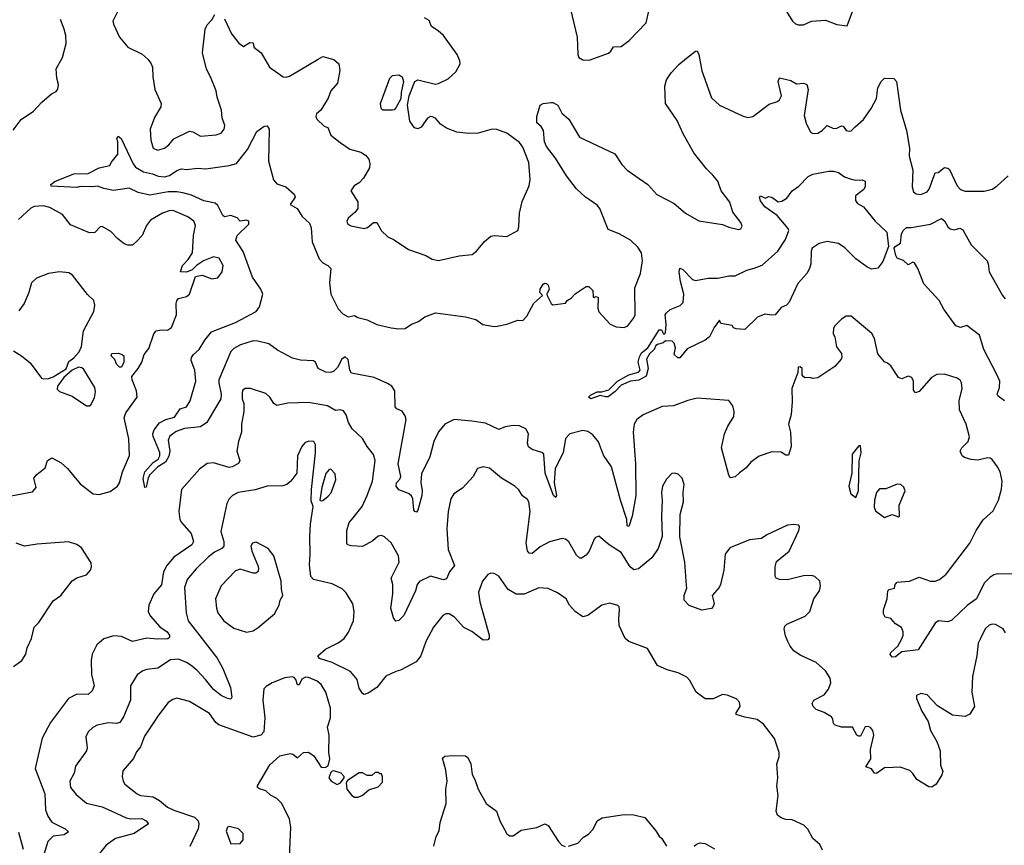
# Model space of a CAD drawing. Extents: x 2057697 to 2160550, y 827490 to 1016834.
# Tile 199 of 256: x 2074904 to 2081111, y 909101 to 914304. Entities that reach past the tile are written whole.
import ezdxf

# ---------------------------------------------------------------- set-up
doc = ezdxf.new("R2010")
doc.units = 0

msp = doc.modelspace()

# ---------------------------------------------------------------- linework, layer by layer
at = {"layer": '0CON20XD'}
for points in [[(2075546.7, 914405), (2075491.9, 914295), (2075495.7, 914275), (2075534.4, 914195), (2075585, 914131.2), (2075677.3, 914087.3), (2075715, 914053.3), (2075734, 914025), (2075742, 914005), (2075742.9, 913945), (2075756, 913865), (2075796.7, 913775), (2075793.3, 913755), (2075753.2, 913686.8), (2075727.5, 913615), (2075730.6, 913545), (2075746, 913495), (2075771.9, 913481.9), (2075816.3, 913493.7), (2075845, 913516.2), (2075875.7, 913554.3), (2075975, 913600.6), (2075995, 913598.1), (2076045, 913569.4), (2076142.3, 913577.7), (2076175, 913589.4), (2076193.6, 913615), (2076197.8, 913637.8), (2076181.4, 913685), (2076177.1, 913735), (2076150, 913815), (2076142.9, 913855), (2076107.1, 913945), (2076081.7, 913991.7), (2076057.1, 914095), (2076073.8, 914245), (2076085, 914272.5), (2076115, 914302.5), (2076135, 914337.5)], [(2078365.6, 914415), (2078417.8, 914195), (2078422, 914085), (2078430, 914065), (2078455, 914052), (2078495, 914048.6), (2078616.9, 914093.1), (2078631.5, 914105), (2078646.9, 914133.1), (2078695, 914135.4), (2078746.5, 914173.5), (2078853.1, 914285), (2078872.1, 914367.9)], [(2076195, 914308.8), (2076239.4, 914215), (2076285, 914155.8), (2076315, 914136.2), (2076355, 914161.2), (2076375, 914157.5), (2076381.2, 914131.2), (2076425.7, 914095), (2076478, 914005), (2076564.4, 913944.4), (2076585, 913941.4), (2076605, 913948), (2076786.2, 914055), (2076815, 914072), (2076885, 914052.5), (2076915.8, 914025), (2076921.4, 913985), (2076908, 913905), (2076866.2, 913855), (2076849.7, 913810.3), (2076802, 913735), (2076775, 913711.2), (2076771.9, 913695), (2076777.3, 913677.3), (2076823.9, 913633.9), (2076846.7, 913625), (2076866.1, 913576.1), (2076925, 913530), (2076985, 913488.8), (2077055, 913469.2), (2077085, 913450), (2077104.5, 913424.5), (2077112.5, 913395), (2077109.5, 913370.5), (2077071.2, 913305), (2077043.7, 913276.3), (2077013.6, 913256.4), (2076992, 913225), (2077035.8, 913155.8), (2077035.8, 913115), (2077019.7, 913090.3), (2076975.9, 913054.1), (2076966.2, 913035), (2076968.8, 913025), (2076973.8, 913015), (2076992.5, 913005), (2077075, 912988.6), (2077096.6, 912993.4), (2077135, 913026.2), (2077155, 913026.7), (2077184.3, 912974.3), (2077225.7, 912935.7), (2077265, 912916), (2077355, 912856.2), (2077465, 912817.5), (2077505, 912794.2), (2077545, 912785.7), (2077675, 912815.8), (2077755.8, 912824.2), (2077784.4, 912845.6), (2077833.7, 912906.3), (2077875, 912939.2), (2077895, 912944.2), (2077975, 912938), (2078043.8, 912976.2), (2078050.7, 912999.3), (2078055.7, 913085), (2078070.9, 913159.1), (2078115, 913257.5), (2078122.7, 913297.3), (2078114.4, 913405), (2078075, 913501.2), (2078055, 913529.2), (2077975, 913590), (2077912.6, 913612.6), (2077882.5, 913615), (2077795, 913590), (2077735, 913586.2), (2077660, 913595), (2077595, 913620.8), (2077556, 913645), (2077525, 913684), (2077505, 913692), (2077495, 913693.8), (2077476, 913684), (2077435, 913626.7), (2077415, 913616.2), (2077393, 913623), (2077364.3, 913665), (2077350, 913765), (2077359.2, 913825), (2077395, 913914), (2077415, 913924.2), (2077525, 913898.6), (2077545, 913902.9), (2077605, 913931.2), (2077653.8, 913975), (2077680.8, 914025), (2077679.4, 914045), (2077661.1, 914085), (2077575, 914204.2), (2077542.5, 914235), (2077501.1, 914261.1), (2077485, 914300), (2077456.6, 914316.6)], [(2079738, 914355), (2079776.2, 914295), (2079795, 914278.8), (2079812.7, 914272.7), (2079845, 914272), (2079895, 914295.7), (2079985, 914301.2), (2080055, 914273.3), (2080120, 914265), (2080153.8, 914355)], [(2074862.7, 913607.3), (2074912.5, 913675), (2074991.7, 913728.3), (2075043.8, 913785), (2075105, 913837.5), (2075135, 913852.5), (2075143.9, 913866.1), (2075148, 913895), (2075137.5, 913935), (2075134.4, 913995), (2075173.3, 914066.7), (2075197.6, 914155), (2075194, 914205), (2075185.3, 914245), (2075161.5, 914305)], [(2080465, 910402.5), (2080473.8, 910425), (2080473.8, 910445), (2080464.1, 910474.1), (2080426.1, 910496.1), (2080395, 910530), (2080359.3, 910539.3), (2080348.8, 910558.8), (2080349.2, 910585), (2080372.2, 910655), (2080376.4, 910703.6), (2080385, 910712.5), (2080419.3, 910720.7), (2080422.5, 910745), (2080435, 910760), (2080514.3, 910765.7), (2080575, 910790), (2080645, 910765.5), (2080675, 910765.5), (2080702, 910775), (2080745, 910808.9), (2080894.6, 911005), (2080933.2, 911085), (2080978.9, 911151.1), (2081041.3, 911208.7), (2081073.8, 911275), (2081093.6, 911345), (2081098.8, 911395), (2081084.6, 911454.6), (2081069.4, 911485), (2081035, 911531.2), (2081021.2, 911541.2), (2081005, 911542.5), (2080945, 911527.1), (2080902.9, 911532.9), (2080860, 911545), (2080846.7, 911555), (2080833.9, 911583.9), (2080844, 911605), (2080884.5, 911645.5), (2080891.9, 911675), (2080870, 911755), (2080829.7, 911845), (2080827.7, 911905), (2080846.6, 911976.6), (2080842.5, 912015), (2080832.9, 912032.9), (2080815, 912044.2), (2080735, 912070.8), (2080685, 912066.9), (2080652, 912048), (2080575, 911961.2), (2080551.7, 911951.7), (2080538.8, 911968.8), (2080539.4, 912025), (2080528.9, 912048.9), (2080505, 912057.5), (2080465, 912041.2), (2080445, 912050), (2080395, 912122.5), (2080375, 912140), (2080355, 912147.5), (2080315, 912197.5), (2080293.1, 912295), (2080276.4, 912326.4), (2080145, 912436.2), (2080115, 912436.2), (2080085, 912416.7), (2080042.5, 912375), (2080035, 912360), (2080032.5, 912325), (2080042.5, 912305), (2080053.3, 912243.3), (2080085, 912200), (2080087.5, 912175), (2080082.5, 912165), (2080042.3, 912117.7), (2079935, 912047.5), (2079905, 912042.5), (2079885, 912050), (2079855, 912047.5), (2079845, 912052.5), (2079837.5, 912065), (2079836, 912105), (2079825, 912116), (2079812, 912115), (2079809.2, 912080.8), (2079771.2, 911978.8), (2079773.5, 911895), (2079767.3, 911815), (2079751.2, 911755), (2079762.7, 911705), (2079766.7, 911615), (2079750, 911560), (2079735, 911560), (2079705, 911578.8), (2079645, 911581.2), (2079565, 911554), (2079513.8, 911515), (2079485, 911479.2), (2079441.1, 911448.9), (2079415, 911421.9), (2079385, 911416.2), (2079374.3, 911434.3), (2079328.9, 911605), (2079347.5, 911695), (2079368.1, 911741.9), (2079406.1, 911803.9), (2079407.3, 911835), (2079399.8, 911869.8), (2079374.2, 911904.2), (2079175, 911918), (2079115.9, 911904.1), (2079025, 911870.8), (2078955, 911865.5), (2078835.3, 911814.7), (2078795.6, 911785), (2078778.2, 911755), (2078771.2, 911705), (2078786.2, 911505), (2078788.2, 911305), (2078765.6, 911174.4), (2078745, 911110), (2078734.3, 911114.3), (2078732, 911155), (2078691.5, 911275), (2078635.9, 911485), (2078585, 911558.6), (2078553.5, 911643.5), (2078517.2, 911687.2), (2078485, 911708.9), (2078455, 911715.5), (2078372, 911695), (2078345.3, 911664.7), (2078331.2, 911575), (2078280.9, 911475), (2078272.9, 911385), (2078289.2, 911305), (2078285, 911293.3), (2078270, 911305), (2078216.9, 911445), (2078207.5, 911565), (2078195, 911576.5), (2078135, 911595.7), (2078112.8, 911612.8), (2078105.6, 911635), (2078111.1, 911695), (2078095, 911725.7), (2078055, 911744.2), (2078015, 911747.5), (2077965, 911737.5), (2077925, 911722), (2077841.2, 911761.2), (2077754, 911774), (2077643.3, 911785), (2077585, 911755.6), (2077545, 911707.5), (2077515, 911646.2), (2077490.5, 911549.5), (2077437.3, 911442.7), (2077433.8, 911386.2), (2077441.8, 911335), (2077439.6, 911305), (2077415, 911212.5), (2077405, 911201.2), (2077395, 911203.8), (2077388.8, 911215), (2077383.3, 911285), (2077375, 911302.5), (2077355, 911318.8), (2077295, 911342), (2077277.5, 911365), (2077279.4, 911385), (2077301.2, 911408.8), (2077306.9, 911425), (2077289.1, 911505), (2077341.5, 911785), (2077335, 911807.5), (2077315, 911837.1), (2077282.1, 911852.1), (2077270.6, 911865), (2077268.5, 911965), (2077249.2, 911995), (2077222.1, 912012.1), (2077138.7, 912048.7), (2076996.4, 912076.4), (2076986, 912096), (2076975, 912161.5), (2076955, 912178.9), (2076935, 912165.3), (2076907.7, 912112.3), (2076885, 912089.5), (2076865, 912080.4), (2076835, 912082.2), (2076785.5, 912105.5), (2076768.6, 912145), (2076756.2, 912155), (2076675, 912158.2), (2076625, 912171.6), (2076530.4, 912220.4), (2076475, 912260.9), (2076405, 912278.2), (2076375, 912279.5), (2076296, 912255), (2076255, 912232.2), (2076235, 912212), (2076160.4, 912035), (2076159, 912015), (2076174.4, 911945), (2076172.4, 911915), (2076099.5, 911790.5), (2076084.7, 911765.3), (2076045, 911738.6), (2075943.4, 911726.6), (2075891.5, 911708.5), (2075851.4, 911678.6), (2075839.2, 911655), (2075850.5, 911585), (2075845, 911553.8), (2075822.9, 911515), (2075774.5, 911485.5), (2075724.2, 911435.8), (2075713.2, 911416.8), (2075701.7, 911358.3), (2075694, 911355), (2075682.2, 911412.2), (2075693.1, 911455), (2075745, 911512.5), (2075776.2, 911535), (2075787.5, 911555), (2075787.3, 911577.3), (2075746.4, 911676.4), (2075744.2, 911695), (2075751.2, 911718.8), (2075785, 911762.9), (2075825, 911784.2), (2075880.7, 911799.3), (2075915, 911852.5), (2075955, 911864.2), (2075978.3, 911901.7), (2076014.6, 912025), (2076009.1, 912095), (2075986.1, 912156.1), (2075987.3, 912175), (2075999.2, 912195), (2076035.5, 912225), (2076070.7, 912285), (2076112.4, 912337.6), (2076265, 912395.3), (2076394.4, 912465), (2076416.4, 912495), (2076437.8, 912575), (2076425.3, 912605), (2076371.4, 912681.4), (2076312.3, 912842.3), (2076267.4, 912915), (2076276.1, 912945), (2076348.6, 913015), (2076349.2, 913035), (2076335, 913040), (2076295, 913034.4), (2076275, 913055.4), (2076235, 913069.7), (2076195, 913062.5), (2076185, 913070.8), (2076152.6, 913132.6), (2076137, 913147), (2076065, 913161.9), (2075987.9, 913197.9), (2075933, 913213), (2075895, 913219.6), (2075840.6, 913219.4), (2075725, 913197.6), (2075650, 913215), (2075595, 913241.5), (2075495, 913226.9), (2075435, 913240), (2075395.7, 913255.7), (2075365, 913250.8), (2075286.2, 913253.8), (2075265, 913247.5), (2075103.3, 913255), (2075100, 913265), (2075125, 913284.2), (2075245, 913333.6), (2075335.5, 913334.5), (2075405, 913370), (2075472.5, 913385), (2075481.2, 913405), (2075523.1, 913456.9), (2075522.5, 913535), (2075517.1, 913555), (2075525, 913569.2), (2075544.2, 913555), (2075620, 913395), (2075635, 913375.6), (2075684.7, 913344.7), (2075742, 913332), (2075777, 913317), (2075816.1, 913313.9), (2075848, 913322), (2075895, 913354.4), (2075925, 913364.3), (2075955, 913359.4), (2076025, 913368.1), (2076076.6, 913363.4), (2076224.4, 913385.6), (2076271.7, 913398.3), (2076340, 913485), (2076399.6, 913600.4), (2076445, 913633.8), (2076465, 913636), (2076476.4, 913613.6), (2076472.7, 913412.7), (2076504, 913295), (2076525, 913268.8), (2076581.2, 913251.2), (2076634.2, 913204.2), (2076640, 913185), (2076610, 913140), (2076654, 913115), (2076685, 913064), (2076731.1, 913021.1), (2076741.3, 912991.3), (2076748.6, 912905), (2076793, 912797), (2076815, 912772), (2076846.2, 912755), (2076866.2, 912735), (2076857.5, 912645), (2076865.8, 912575), (2076911.7, 912481.7), (2076940.3, 912450.3), (2076975, 912432), (2077015, 912440), (2077036.4, 912426.4), (2077095, 912411.8), (2077155, 912382.5), (2077245, 912361.5), (2077295, 912355.6), (2077335, 912358.1), (2077375, 912385.8), (2077418.7, 912401.3), (2077458.6, 912431.4), (2077525, 912455.6), (2077715, 912431.2), (2077780, 912415), (2077823, 912383), (2077895, 912370), (2077915, 912372.9), (2077975, 912385.8), (2078045, 912410), (2078075, 912408.8), (2078100.8, 912435), (2078145, 912517.1), (2078181.1, 912548.9), (2078200, 912565), (2078183.8, 912585), (2078184.3, 912605), (2078205, 912637.5), (2078215, 912643.3), (2078225, 912642.5), (2078235, 912630), (2078241.2, 912605), (2078227.5, 912575), (2078230, 912565), (2078254.2, 912515), (2078266.1, 912506.1), (2078345, 912516.7), (2078356.1, 912533.9), (2078381.2, 912548.8), (2078405, 912576.7), (2078475, 912622.5), (2078493, 912623), (2078517, 912597), (2078520, 912555), (2078527, 912553), (2078535, 912560), (2078550, 912555), (2078548.8, 912485), (2078555, 912462.5), (2078625.9, 912385.9), (2078665, 912368), (2078715, 912364.3), (2078738.8, 912375), (2078775.8, 912425), (2078784.2, 912445), (2078782.9, 912615), (2078818.1, 912705), (2078831.1, 912785), (2078823.1, 912835), (2078801.3, 912871.3), (2078755, 912914), (2078684.2, 912954.2), (2078615, 912981.2), (2078560.6, 913115), (2078544.3, 913135), (2078502, 913165), (2078470.6, 913185), (2078415, 913237.8), (2078351, 913321), (2078282.2, 913432.2), (2078225.5, 913505), (2078212.9, 913535), (2078206.6, 913606.6), (2078190.9, 913630.9), (2078164, 913655), (2078163.8, 913695), (2078186, 913765), (2078205, 913775.5), (2078255, 913783.3), (2078265, 913783.3), (2078296.7, 913765), (2078322.5, 913715), (2078365, 913676.2), (2078434, 913564), (2078655, 913458.9), (2078700.9, 913390.8), (2078733.5, 913355), (2078865, 913265.5), (2078921.7, 913201.7), (2078981.8, 913171.8), (2079030, 913145), (2079100.8, 913085), (2079185, 913035.6), (2079335, 913012.9), (2079375, 912995.8), (2079435, 912981.2), (2079450, 912985), (2079457.7, 913002.3), (2079450, 913025), (2079400.9, 913090.9), (2079380.8, 913155), (2079325.6, 913225), (2079305, 913285.6), (2079274.4, 913325), (2079233.4, 913363.4), (2079155, 913464.4), (2079086.1, 913585), (2079049.3, 913669.3), (2078975.9, 913775.9), (2078970.8, 913885), (2078982, 913925), (2079011.5, 913968.5), (2079058.8, 914021.2), (2079107.8, 914062.2), (2079165, 914106.7), (2079175, 914107.5), (2079185.8, 914085), (2079205, 913982.5), (2079265, 913811.2), (2079315.8, 913765.8), (2079465, 913696.7), (2079495, 913686.7), (2079525, 913693.3), (2079629.1, 913770.9), (2079681.7, 913788.3), (2079695, 913800), (2079707.1, 913825), (2079686.2, 913915), (2079695, 913936.7), (2079765, 913920), (2079800.7, 913900.7), (2079845, 913903.3), (2079866.2, 913895), (2079874, 913865), (2079849.5, 913699.5), (2079861.2, 913651.2), (2079890, 913595), (2079905, 913587.5), (2079935, 913590), (2079964.1, 913605.9), (2079995, 913638), (2080035, 913617.5), (2080055, 913620), (2080085, 913635.6), (2080095, 913634), (2080115, 913606.7), (2080135, 913601.2), (2080146.8, 913603.2), (2080171.8, 913628.2)], [(2077255, 913733.8), (2077193.9, 913733.9), (2077183.3, 913745), (2077178, 913775), (2077236.7, 913935), (2077255, 913953.3), (2077295, 913956), (2077315, 913943.3), (2077324.2, 913915), (2077308.1, 913845), (2077306.4, 913805), (2077275, 913748.8), (2077265, 913736.2), (2077255, 913733.8)], [(2080171.8, 913628.2), (2080223.5, 913675), (2080271.5, 913745), (2080305, 913806.7), (2080314.4, 913875), (2080334.2, 913915), (2080356.7, 913935), (2080415, 913934.4), (2080432.2, 913915), (2080457.1, 913735), (2080494.4, 913605), (2080512.9, 913495), (2080510.8, 913445), (2080534.5, 913355), (2080530.8, 913250.8), (2080539.3, 913219.3), (2080555, 913205.8), (2080585, 913201.4), (2080625, 913220), (2080637.1, 913235), (2080675, 913338.8), (2080695, 913342), (2080735, 913371.9), (2080755, 913368.6), (2080765, 913360), (2080815, 913257.5), (2080835, 913232.9), (2080865, 913223.3), (2080936.7, 913223.3), (2080985, 913223.8), (2081035, 913235.5), (2081065, 913254.4), (2081135, 913320.8)], [(2078505, 911914.2), (2078490, 911925), (2078503, 911937), (2078545, 911957.8), (2078575, 911957.8), (2078617.7, 911972.3), (2078673.8, 912026.2), (2078744.5, 912065.5), (2078805, 912083.6), (2078815.3, 912094.7), (2078804, 912145), (2078810.5, 912179.5), (2078824.5, 912205), (2078863.5, 912236.5), (2078935, 912350), (2078949.3, 912349.3), (2078965, 912320), (2078975, 912330), (2078980, 912385), (2078973.8, 912445), (2078980, 912455), (2079005, 912476.7), (2079068.2, 912501.8), (2079087.7, 912522.3), (2079091.5, 912575), (2079069.2, 912655), (2079061.2, 912715), (2079065, 912737.5), (2079085, 912728.8), (2079145, 912667.1), (2079165, 912659.4), (2079245, 912674.4), (2079305, 912674.4), (2079375, 912690.8), (2079415, 912690.8), (2079488.8, 912725), (2079535, 912738.2), (2079585, 912757.8), (2079684.4, 912845), (2079732.1, 912917.9), (2079752.3, 912975), (2079748.8, 912988.8), (2079680, 913070), (2079601.4, 913125), (2079575, 913162.5), (2079567.5, 913185), (2079572.5, 913195), (2079605, 913180), (2079625, 913190), (2079645, 913185.8), (2079685, 913155.8), (2079709.4, 913160.6), (2079740, 913180), (2079774.5, 913225.5), (2079815.6, 913255), (2079874.7, 913315.3), (2079905, 913331.5), (2080005, 913350), (2080035, 913349.6), (2080065, 913340.4), (2080104.7, 913314.7), (2080145, 913298.1), (2080175, 913292.9), (2080215.8, 913295.8), (2080235, 913286.7), (2080235, 913252.5), (2080225.7, 913234.3), (2080173.8, 913195), (2080173.9, 913163.9), (2080186.2, 913146.2), (2080224, 913125), (2080297.5, 913035), (2080371.1, 912965), (2080380.9, 912875), (2080345, 912780), (2080315, 912738.9), (2080275, 912732.5), (2080245, 912746.5), (2080175, 912797.2), (2080106.9, 912866.9), (2080065, 912893.3), (2079995, 912906.2), (2079945, 912892.7), (2079899.5, 912865), (2079893.8, 912845), (2079892.2, 912765), (2079882.5, 912735), (2079865.6, 912705), (2079808.9, 912641.1), (2079755.5, 912524.5), (2079738, 912505), (2079705, 912490), (2079666.2, 912445), (2079645, 912442), (2079601.7, 912448.3), (2079555, 912430), (2079475, 912352.5), (2079420, 912355), (2079405, 912362.5), (2079395, 912377.5), (2079325, 912390), (2079315, 912410), (2079282.5, 912365), (2079252.5, 912305), (2079225, 912283.3), (2079111.2, 912228.8), (2079065, 912173.3), (2079053.9, 912173.9), (2079030, 912195), (2079037.5, 912235), (2079030, 912265), (2079018.3, 912278.3), (2078975, 912280), (2078961.7, 912268.3), (2078925, 912258), (2078915, 912251.2), (2078903.8, 912225), (2078875, 912198.8), (2078855.7, 912165), (2078865.6, 912105), (2078852.5, 912057.5), (2078807.3, 912032.7), (2078754.4, 912025.6), (2078695, 912000.6), (2078658.7, 911961.3), (2078615, 911927.5), (2078596.4, 911926.4), (2078564.2, 911935.8), (2078505, 911914.2)], [(2074838.8, 911301.2), (2074985, 911327.5), (2075007.5, 911355), (2074993.3, 911415), (2075012.3, 911437.7), (2075065, 911480), (2075078.8, 911525), (2075106.4, 911543.6), (2075165, 911512), (2075205.3, 911475.3), (2075285, 911378), (2075367.5, 911315), (2075405, 911311.2), (2075475, 911331.2), (2075520, 911365), (2075534.2, 911385), (2075553.1, 911455), (2075596.6, 911556.6), (2075591.7, 911661.7), (2075563.8, 911795), (2075573.4, 911826.6), (2075644.3, 911925), (2075641.1, 911965), (2075613.6, 912035), (2075611.8, 912055), (2075651.8, 912105), (2075674.4, 912145), (2075688.6, 912195), (2075718.6, 912231.4), (2075748.8, 912325), (2075765, 912343.3), (2075795, 912348.8), (2075835, 912348), (2075861.2, 912365), (2075892.5, 912445), (2075890, 912515), (2075895, 912532.5), (2075905, 912546), (2075955, 912560), (2075973.8, 912575), (2076012.5, 912685), (2076055, 912693.8), (2076115, 912671.2), (2076153.6, 912676.4), (2076181.2, 912715), (2076186.2, 912755), (2076161.7, 912801.7), (2076125, 912809.4), (2076062.9, 912785), (2076019.2, 912755), (2075992.5, 912727.5), (2075955, 912712), (2075917.5, 912715), (2075930, 912755), (2075967.2, 912792.8), (2075992.9, 912835), (2076000.6, 912945), (2076012.3, 913007.7), (2076002, 913035), (2075965, 913062.5), (2075875, 913099.2), (2075852, 913102), (2075805, 913085.6), (2075729.8, 913040.2), (2075703.9, 913006.1), (2075676.6, 912943.4), (2075642, 912908), (2075615, 912884), (2075585, 912884), (2075562.3, 912892.3), (2075520, 912925), (2075479.1, 912969.1), (2075425, 913000), (2075411.7, 912998.3), (2075377.7, 912962.3), (2075345, 912961.2), (2075225, 913012), (2075175, 913075.6), (2075095, 913120.6), (2075055, 913131.1), (2074995, 913127.1), (2074975, 913116), (2074896.2, 913045)], [(2081111.7, 911901.7), (2081071.7, 911931.7), (2081065.8, 911945), (2081080.6, 911985), (2081082.2, 912025), (2081063, 912073), (2080981.2, 912225), (2080955, 912315.6), (2080875, 912377.1), (2080835, 912364), (2080805, 912374), (2080729.5, 912479.5), (2080701.5, 912535), (2080605, 912638.5), (2080566.9, 912736.9), (2080545, 912771.9), (2080535, 912776.9), (2080505, 912758.5), (2080475, 912785.4), (2080435, 912802.1), (2080427.8, 912817.8), (2080418, 912865), (2080424.3, 912875.7), (2080457.2, 912895), (2080463.4, 912955), (2080475, 912977.9), (2080495, 912994.7), (2080525, 912993.9), (2080645, 913014.6), (2080715, 913052.2), (2080735, 913037.1), (2080755, 912999.4), (2080770, 912985), (2080795, 912978.9), (2080830.6, 912990.6), (2080850.4, 912980.4), (2080901.5, 912885), (2081002.9, 912785), (2081010.6, 912765), (2081015.6, 912715), (2081099.2, 912565), (2081115.8, 912545.8)], [(2075055, 912040), (2075085, 912042.5), (2075115, 912054.2), (2075196.9, 912103.1), (2075215, 912149.2), (2075246.4, 912173.6), (2075278.6, 912211.4), (2075293.6, 912245), (2075306.8, 912343.2), (2075372.5, 912465), (2075378, 912505), (2075372.5, 912535), (2075331.4, 912571.4), (2075237.5, 912695), (2075215, 912707.8), (2075155, 912715.6), (2075085.5, 912704.5), (2075010, 912675), (2074978.8, 912645), (2074962.5, 912585), (2074931.4, 912515), (2074899.8, 912470.2)], [(2074865, 912218), (2074915, 912186), (2074970.9, 912140.9), (2075042.5, 912045), (2075055, 912040)], [(2075545, 912113.3), (2075533.3, 912115), (2075515, 912133.8), (2075503.3, 912163.3), (2075481.2, 912185), (2075485, 912200), (2075525, 912203.3), (2075550, 912195), (2075560, 912185), (2075560, 912145), (2075545, 912113.3)], [(2075345, 911870), (2075353.6, 911876.4), (2075375, 911920), (2075381.7, 911958.3), (2075378.8, 911985), (2075309.1, 912099.1), (2075295, 912110.8), (2075275, 912113.1), (2075235.3, 912094.7), (2075182, 912048), (2075142.5, 911995), (2075140, 911975), (2075155, 911960), (2075235, 911931.2), (2075325, 911870), (2075345, 911870)], [(2081118.8, 910438.8), (2081103.9, 910463.9), (2081055, 910491.2), (2081035, 910493.8), (2081015, 910488), (2080990, 910465), (2080959.3, 910400.7), (2080946, 910375), (2080938, 910295), (2080910.8, 910165), (2080905.8, 910065), (2080924.2, 909975), (2080895, 909926.2), (2080865, 909912.5), (2080785, 909920.8), (2080690.6, 909980.6), (2080625, 910048.8), (2080585, 910056.7), (2080557.5, 910045), (2080558.8, 910025), (2080591.9, 909945), (2080630.4, 909880.4), (2080646.7, 909825), (2080686.9, 909755), (2080706.7, 909695), (2080708.6, 909605), (2080724.2, 909565), (2080718, 909545), (2080681.2, 909485), (2080655, 909466.2), (2080635, 909470), (2080560, 909515), (2080534.1, 909554.1), (2080515, 909571.2), (2080455, 909593.8), (2080411.7, 909591.7), (2080355, 909589.2), (2080305, 909553.3), (2080293.3, 909555), (2080273.3, 909583.3), (2080237.5, 909595), (2080270.8, 909645), (2080266.9, 909705), (2080289.2, 909795), (2080282, 909825), (2080270.5, 909840.5), (2080255, 909848.8), (2080235, 909846.2), (2080205, 909787.5), (2080195, 909787.5), (2080182.5, 909795), (2080154.3, 909844.3), (2080085, 909845.6), (2080045, 909858.8), (2080035, 909867.5), (2080030.4, 909895), (2080020.9, 909910.9), (2079975, 909938.1), (2079925, 909955.8), (2079906, 909975), (2079900, 909995), (2079910.8, 910015), (2079975, 910048), (2080002.5, 910085), (2080018.6, 910125), (2080012.9, 910155), (2079985, 910200.8), (2079925, 910251.9), (2079825, 910298.5), (2079785, 910325.7), (2079760.6, 910355), (2079745.7, 910385), (2079731.7, 910421.7), (2079724.2, 910465), (2079727.3, 910482.7), (2079740, 910495), (2079855.8, 910544.2), (2079886, 910575), (2079911.2, 910655), (2079946.7, 910705), (2079953.3, 910735), (2079947.5, 910765), (2079917.5, 910795), (2079895, 910801.2), (2079845, 910798.8), (2079745, 910774), (2079695, 910776.7), (2079673.9, 910783.9), (2079667, 910797), (2079667.5, 910855), (2079675, 910890), (2079756, 910955), (2079816.7, 911085), (2079820, 911105), (2079815, 911117.5), (2079785, 911123.3), (2079745, 911118.8), (2079615, 911057.5), (2079580, 911035), (2079505, 911026.7), (2079380, 910975), (2079352, 910935), (2079342.9, 910835), (2079322, 910745), (2079313.8, 910725), (2079270, 910675), (2079282, 910625), (2079276, 910605), (2079265, 910593.8), (2079205, 910582.9), (2079125, 910611.2), (2079093.8, 910645), (2079093.9, 910676.1), (2079109.5, 910720.5), (2079107.1, 910737.1), (2079098.1, 910885), (2079065.6, 911045), (2079068.9, 911185), (2079088.6, 911265), (2079085.8, 911324.2), (2079093.9, 911373.9), (2079080, 911415), (2079055, 911440), (2079035, 911446.7), (2079015, 911443.3), (2078981.2, 911408.8), (2078955.9, 911364.1), (2078949.2, 911325), (2078954.4, 911274.4), (2078949.4, 911175), (2078953.7, 911046.3), (2078929.5, 910970.5), (2078888.6, 910911.4), (2078805, 910843.3), (2078775, 910836.5), (2078752.1, 910855), (2078696.5, 910946.5), (2078619.4, 910995), (2078555, 911048.8), (2078535, 911041.2), (2078525, 911030), (2078494.6, 910955.4), (2078475, 910929.2), (2078445, 910910), (2078435, 910910), (2078415, 910930), (2078365, 911012.5), (2078345, 911030), (2078325, 911034.3), (2078245, 911013.6), (2078185, 910981.5), (2078135, 910940.6), (2078115, 910940.8), (2078105.5, 910955.5), (2078097.3, 911005), (2078121.5, 911205), (2078114.4, 911265), (2078105, 911280), (2078073.6, 911303.6), (2078050.3, 911340.3), (2078026.2, 911365), (2077942, 911415), (2077865, 911477.5), (2077825, 911486.2), (2077790, 911475), (2077763.8, 911425), (2077695, 911351.4), (2077641.2, 911315), (2077622.9, 911285), (2077604.5, 911205), (2077597.5, 911095), (2077604.4, 910965.6), (2077644.6, 910865), (2077614.5, 910825), (2077595, 910780), (2077575, 910774), (2077493.2, 910796.8), (2077425, 910763.3), (2077410.4, 910745), (2077400, 910705), (2077325, 910550), (2077295, 910518), (2077275, 910513.8), (2077260, 910535), (2077244.5, 910594.5), (2077256.2, 910685), (2077257.1, 910745), (2077246.2, 910785), (2077295.7, 910885), (2077293.1, 910925), (2077245, 911008), (2077205, 911045.7), (2077185, 911052.9), (2077165, 911048), (2077130.7, 911019.3), (2077065, 910984), (2076995, 910987.8), (2076971.2, 910995), (2076965.8, 911005.8), (2076965.8, 911085), (2076980.6, 911135), (2077006.5, 911163.5), (2077064.2, 911235.8), (2077095, 911306.2), (2077127.9, 911395), (2077144.5, 911525), (2077135, 911563.8), (2077094, 911615), (2077065, 911663.8), (2077000, 911725), (2076978, 911765), (2076963, 911813), (2076945, 911838.8), (2076925, 911846.2), (2076895, 911842), (2076845, 911870), (2076725, 911890.9), (2076595, 911888.2), (2076525, 911872.5), (2076506.2, 911885), (2076482, 911925), (2076455, 911949.2), (2076358.7, 911978.7), (2076325, 911980.6), (2076311.1, 911968.9), (2076306.3, 911953.7), (2076306.7, 911915), (2076318.1, 911885), (2076318.1, 911835), (2076302.5, 911755), (2076302.9, 911705), (2076283.1, 911645)], [(2076283.1, 911645), (2076272.2, 911585), (2076291.5, 911525), (2076282.8, 911507.2), (2076244, 911486), (2076225, 911482.5), (2076125, 911512.2), (2076085, 911507.1), (2076038.6, 911471.4), (2075925, 911343.8), (2075907.3, 911205), (2075914.5, 911155), (2075924.4, 911135), (2075986, 911066), (2076000.5, 911015), (2075989.4, 910995), (2075875, 910916.4), (2075831.8, 910865), (2075810, 910825), (2075797.2, 910742.8), (2075750, 910685), (2075717.3, 910615), (2075714.4, 910575), (2075726.6, 910546.6), (2075787, 910477), (2075833.6, 910445), (2075848.5, 910425), (2075848.9, 910411.1), (2075837.6, 910402.4), (2075770.1, 910400.1), (2075705, 910405.3), (2075615, 910385.3), (2075545, 910416), (2075495, 910420.7), (2075435, 910401.5), (2075390, 910365), (2075360.4, 910305), (2075353.8, 910265), (2075357.2, 910177.2), (2075373.8, 910106.2), (2075362, 910075), (2075335, 910050), (2075265, 910053.1), (2075211.5, 910025), (2075097.7, 909875), (2075045.4, 909775), (2075001.8, 909585), (2075062.3, 909425), (2075067.5, 909325), (2075080.6, 909285), (2075106.2, 909246.2), (2075191.2, 909205), (2075211.2, 909185), (2075185, 909166.9), (2075115, 909158.6), (2075082, 909125), (2075048.8, 909015)], [(2076936.5, 910716.5), (2076875, 910747.8), (2076756, 910776), (2076739.2, 910795), (2076731.2, 910868.8), (2076736.1, 910935), (2076733.5, 911046.5), (2076736.6, 911125), (2076753.8, 911235), (2076742.3, 911272.3), (2076742.8, 911342.8), (2076770, 911575), (2076768.8, 911625), (2076758.8, 911645), (2076725, 911648), (2076702.7, 911637.3), (2076682, 911615), (2076655.7, 911555), (2076652, 911445), (2076613.9, 911396.1), (2076587.5, 911375), (2076563.6, 911366.4), (2076465, 911363.3), (2076388.8, 911341.2), (2076282.5, 911325), (2076245, 911305.8), (2076224.2, 911285), (2076210, 911255), (2076171.4, 911078.6), (2076191.1, 911015), (2076190.9, 910985), (2076178.8, 910971.2), (2076132.6, 910947.4), (2076095, 910919.5), (2076016.5, 910843.5), (2075960.9, 910775), (2075944, 910726), (2075953.3, 910565), (2075966.7, 910515), (2076149.9, 910279.9), (2076185.3, 910215.3), (2076232.3, 910095), (2076240.8, 910035), (2076235, 910022.5), (2076215, 910025.7), (2076174.8, 910044.8), (2076125, 910082), (2076074.9, 910144.9), (2076023.1, 910203.1), (2075985, 910233.9), (2075955, 910253.1), (2075905, 910272.7), (2075855, 910269.5), (2075775, 910216.7), (2075705, 910208.9), (2075680, 910200), (2075645.7, 910174.3), (2075602, 910105), (2075603.5, 910015), (2075559.3, 909910.7), (2075535.7, 909875), (2075515, 909867.8), (2075465, 909872.9), (2075393.2, 909856.8), (2075365, 909844), (2075336.2, 909815), (2075321.2, 909785), (2075329.2, 909715), (2075326, 909695), (2075255, 909600), (2075247.1, 909555), (2075220, 909505), (2075224.1, 909465.9), (2075261.1, 909421.1), (2075325, 909365.8), (2075425, 909344), (2075485.8, 909315), (2075575, 909274), (2075605, 909268.4), (2075675, 909269.6), (2075702, 909255), (2075716.7, 909235), (2075625, 909175.3), (2075507.6, 909142.4), (2075449.1, 909100.9), (2075363.1, 908995)], [(2080175, 911292.5), (2080191.2, 911335), (2080195.9, 911524.1), (2080209.2, 911575), (2080205, 911617.5), (2080195, 911617.5), (2080151.2, 911565), (2080150, 911445), (2080131.2, 911365), (2080143.3, 911315), (2080175, 911292.5)], [(2076805, 911271.2), (2076815, 911274.2), (2076849.8, 911300.2), (2076867, 911323), (2076897, 911403), (2076892.3, 911442.3), (2076865, 911470.6), (2076855, 911469.4), (2076835, 911442.9), (2076809.2, 911355), (2076796.7, 911276.7), (2076805, 911271.2)], [(2080355, 911166.7), (2080405, 911186.2), (2080445, 911170), (2080450, 911175), (2080448.8, 911245), (2080486.1, 911333.9), (2080478.3, 911358.3), (2080460, 911375), (2080436, 911376), (2080365, 911346.7), (2080325, 911347.5), (2080306.1, 911323.9), (2080293.1, 911275), (2080291.2, 911231.2), (2080299.5, 911209.5), (2080355, 911166.7)], [(2074865, 910227.8), (2074918.6, 910265), (2074943.1, 910305), (2074950.5, 910345), (2074978.2, 910405), (2074994.4, 910475), (2075025, 910505.7), (2075115, 910641.4), (2075162.5, 910675), (2075235, 910768.1), (2075265, 910786.7), (2075326.2, 910805), (2075351.4, 910835), (2075357.1, 910855), (2075355, 910880), (2075292.9, 910975), (2075265, 910995.6), (2075212.4, 911012.4), (2075015, 910997.8), (2074935, 910985.8), (2074882.5, 911005)], [(2076335, 910443.8), (2076375, 910453.3), (2076407.3, 910472.7), (2076509.5, 910560.5), (2076540, 910615), (2076546.7, 910645), (2076563.3, 910675), (2076554.1, 910714.1), (2076552.5, 910765), (2076505.8, 910925), (2076470.3, 910970.3), (2076395, 911011.2), (2076372.5, 911005), (2076362, 910985), (2076368.6, 910955), (2076406, 910865), (2076410, 910845), (2076405.8, 910824.2), (2076393.8, 910816.2), (2076375, 910816), (2076295, 910840), (2076265, 910831.4), (2076175, 910736), (2076139.4, 910655), (2076144.5, 910595), (2076153.6, 910565), (2076190.8, 910515), (2076255, 910469.2), (2076335, 910443.8)], [(2079965, 909070), (2079947.5, 909105), (2079905, 909142.5), (2079872.3, 909202.3), (2079847.9, 909227.9), (2079775, 909260.8), (2079735, 909264.2), (2079704.2, 909274.2), (2079680.5, 909290.5), (2079674, 909315), (2079685.9, 909414.1), (2079678, 909475), (2079683.8, 909525), (2079678, 909615), (2079692, 909658), (2079691.4, 909685), (2079663, 909773), (2079594.2, 909865), (2079553.8, 909893.8), (2079475, 909908), (2079421.2, 909925), (2079420, 909935), (2079446.1, 909976.1), (2079441.7, 910001.7), (2079423.6, 910023.6), (2079365, 910046.7), (2079335, 910051.2), (2079275, 910024.2), (2079225, 910023.8), (2079168.8, 910065), (2079129.7, 910139.7), (2079110.3, 910160.3), (2079055, 910186.9), (2078985, 910205.6), (2078925, 910234.3), (2078862, 910342), (2078745, 910384.5), (2078721.9, 910405), (2078684.2, 910485), (2078680.6, 910525), (2078686.1, 910586.1), (2078683.6, 910603.6), (2078675, 910612.5), (2078625, 910627.5), (2078575, 910614), (2078485, 910550), (2078455, 910541.4), (2078405, 910574.5), (2078370, 910615), (2078349.5, 910655), (2078295, 910692.7), (2078235, 910718.1), (2078177, 910723), (2078085, 910683.8), (2078035, 910683.5), (2077983.7, 910713.7), (2077925, 910796.2), (2077895, 910813.3), (2077875, 910816.2), (2077855, 910806.7), (2077821.2, 910765), (2077795.7, 910695), (2077805.6, 910635), (2077864.4, 910425), (2077862.9, 910407.1), (2077855, 910396.2), (2077825, 910394.2), (2077755, 910448.1), (2077705, 910472.5), (2077645, 910538.9), (2077610.8, 910559.2), (2077590.9, 910559.1), (2077571.1, 910548.9), (2077513.7, 910476.3), (2077464.6, 910385.4), (2077434, 910295), (2077402.7, 910257.3), (2077305, 910203.8), (2077275, 910196), (2077213.4, 910166.6), (2077155, 910094.4), (2077101.2, 910058.8), (2077075, 910050), (2077065, 910056.7), (2077045, 910092), (2077031.1, 910145), (2076988.8, 910195), (2076875, 910252.1), (2076795, 910278), (2076783.8, 910295), (2076832.4, 910337.6), (2076912.3, 910377.7), (2076950, 910405), (2076976.5, 910443.5), (2077008.1, 910515), (2077012.5, 910575), (2077005, 910622.5), (2076961.7, 910691.7), (2076936.5, 910716.5)], [(2081165, 910809.2), (2081071.3, 910811.3), (2081045.3, 910804.7), (2081020.7, 910789.3), (2080985, 910751.9), (2080935.4, 910655), (2080878.2, 910611.8), (2080781.5, 910518.5), (2080755, 910509.5), (2080695.7, 910514.3), (2080675, 910500), (2080568.3, 910331.7), (2080465, 910319.2), (2080425, 910288), (2080405, 910286), (2080392.7, 910302.7), (2080395.7, 910315), (2080440.8, 910355), (2080465, 910402.5)], [(2076605.6, 909025), (2076614.3, 909215), (2076605, 909266.2), (2076555.7, 909365), (2076525, 909396), (2076485, 909417.1), (2076455, 909444.2), (2076415.6, 909455.6), (2076403.8, 909465), (2076404, 909475), (2076482, 909608), (2076545, 909664.2), (2076609.5, 909679.5), (2076625.8, 909675.8), (2076655, 909652.5), (2076694.1, 909685.9), (2076725, 909688), (2076758.8, 909665), (2076803.9, 909593.9), (2076829.3, 909590.7), (2076848.3, 909601.7), (2076860, 909645), (2076852.9, 909685), (2076854.4, 909795), (2076845.5, 909845), (2076862.5, 909905), (2076863.5, 909965), (2076834.5, 910065), (2076805, 910114.2), (2076779.2, 910135), (2076725, 910158.2), (2076705, 910160.9), (2076681.8, 910148.2), (2076665, 910112.5), (2076655, 910112.5), (2076646, 910145), (2076635, 910159.2), (2076622.9, 910162.9), (2076575, 910156.9), (2076495, 910124), (2076457.7, 910102.3), (2076444.1, 910085.9), (2076437.1, 910015), (2076448.9, 909905), (2076443.8, 909815), (2076425, 909794), (2076375, 909782.5), (2076159.4, 909859.4), (2076140.8, 909875), (2076100.4, 909930.4), (2075975, 910006.9), (2075895, 910026.9), (2075869.7, 910020.3), (2075840.2, 909999.8), (2075778.6, 909921.4), (2075691.5, 909788.5), (2075665, 909721.2), (2075639.8, 909690.2), (2075621.7, 909648.3), (2075555, 909570), (2075549.2, 909535), (2075555.8, 909505), (2075567.5, 909485), (2075645, 909424.4), (2075665, 909415.5), (2075745, 909405.4), (2075785, 909382.7), (2075835, 909340.4), (2075875, 909321.1), (2076007.2, 909277.2), (2076028.5, 909255), (2076033.9, 909235), (2076028.9, 909205), (2075976.4, 909093.7)], [(2077515.4, 909094.6), (2077530.5, 909155), (2077548.5, 909191.5), (2077555.6, 909245), (2077592.2, 909365), (2077591.2, 909455), (2077599.1, 909505), (2077590, 909575), (2077570.4, 909649.6), (2077585, 909663.3), (2077632.4, 909667.6), (2077714.5, 909664.5), (2077730, 909655), (2077747.5, 909615), (2077755.9, 909545.9), (2077774, 909515), (2077794.4, 909455), (2077845, 909364.3), (2077910, 909315), (2077931.9, 909255), (2077975, 909172.5), (2077995, 909161.2), (2078015, 909160), (2078065, 909196.7), (2078165, 909213.8), (2078215, 909236), (2078236.2, 909225), (2078300, 909125), (2078321.7, 909101.7), (2078342.7, 909092.7)], [(2076905, 909483.3), (2076926.4, 909493.6), (2076950, 909525), (2076950, 909535), (2076930, 909555), (2076885, 909570), (2076875, 909567.5), (2076865, 909560), (2076852.5, 909525), (2076867.5, 909505), (2076905, 909483.3)], [(2077035, 909404), (2077062.5, 909415), (2077105, 909450), (2077165, 909470), (2077191.7, 909498.3), (2077191.7, 909531.7), (2077185, 909550), (2077175, 909550), (2077165, 909560), (2077145, 909560), (2077125, 909540), (2077095, 909540), (2077065, 909557.5), (2077045, 909556.7), (2076970.7, 909509.3), (2076962.5, 909495), (2076967.5, 909455), (2076997.5, 909415), (2077014.2, 909404.2), (2077035, 909404)], [(2078364.3, 909095.7), (2078423.3, 909115), (2078458.9, 909151.1), (2078490.3, 909169.7), (2078518.6, 909201.4), (2078545.6, 909255), (2078575.3, 909274.7), (2078715, 909294.5), (2078775, 909292.2), (2078845, 909276), (2078915, 909192.5), (2078935, 909157.5), (2078953, 909143), (2078982.5, 909095)], [(2074928.5, 909075), (2074898.2, 909181.7)], [(2076235, 909110), (2076295, 909111.2), (2076313.8, 909135), (2076312.5, 909175), (2076283.6, 909203.6), (2076225, 909218.8), (2076213.3, 909215), (2076205, 909190), (2076235, 909110)], [(2079156.7, 909095), (2079171.7, 909108.3), (2079195, 909116.7), (2079225, 909111.2), (2079285, 909078.8)]]:
    msp.add_lwpolyline(points, dxfattribs=at)

doc.saveas('drawing.dxf')
